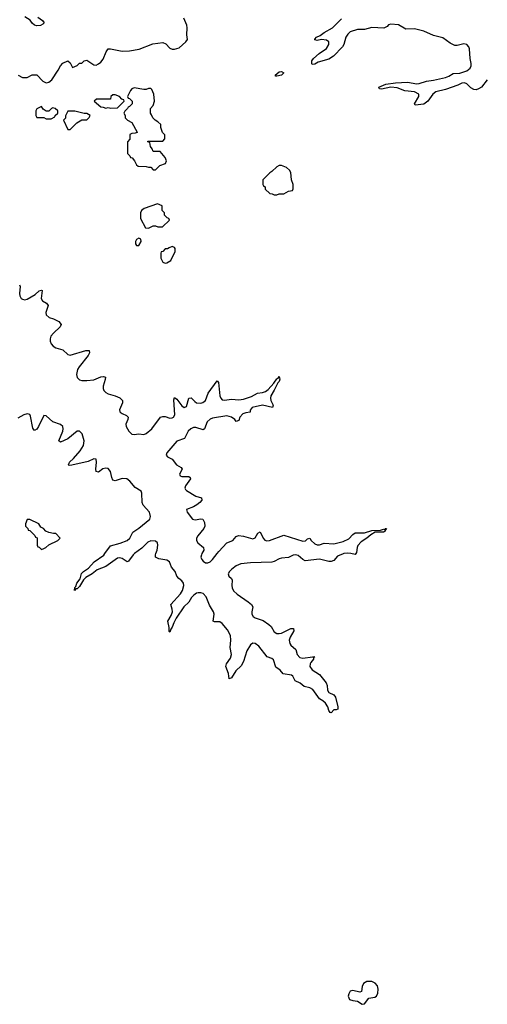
# Model space of a CAD drawing. Header units: inches. Extents: x 2473073 to 2657680, y 705365 to 849016.
# Tile 44 of 151: x 2561646 to 2565583, y 766203 to 774498. Entities that reach past the tile are written whole.
import ezdxf

# ---------------------------------------------------------------- set-up
doc = ezdxf.new("R2010")
doc.units = ezdxf.units.IN
doc.header["$MEASUREMENT"] = 0
doc.layers.add('C5766', color=7, linetype='Continuous')
doc.layers.add('C5767', color=7, linetype='Continuous')

msp = doc.modelspace()

# ---------------------------------------------------------------- linework, layer by layer
at = {"layer": 'C5766', "color": 5, "elevation": 60}
for points in [[(2562613.8, 770000), (2562601, 769990), (2562563.5, 769936.5), (2562550, 769930.8), (2562510, 769959.6), (2562490, 769965), (2562470, 769961.5), (2562370, 769891.8), (2562297.7, 769862.3), (2562256.9, 769830), (2562201.9, 769798.1), (2562182.4, 769777.6), (2562150, 769724), (2562130, 769703), (2562118, 769702), (2562107.9, 769687.9), (2562110, 769713), (2562118, 769722), (2562127.6, 769750), (2562154, 769786), (2562167.3, 769832.7), (2562182.2, 769850), (2562224, 769876), (2562272, 769930), (2562354, 769986), (2562363.8, 770000)], [(2564376.5, 770000), (2564370, 769999.1), (2564322.4, 769977.6), (2564290, 769942.9), (2564270, 769933.7), (2564250, 769934.1), (2564170, 769951.6), (2564050, 769940.2), (2564030, 769949.2), (2563990, 769983.1), (2563970, 769988.7), (2563950, 769987.7), (2563910, 769967.5), (2563850, 769962.7), (2563830, 769956.3), (2563790, 769933.7), (2563770, 769927.9), (2563590, 769920.9), (2563507.7, 769912.3), (2563470, 769896.1), (2563430.9, 769870), (2563411.6, 769850), (2563401.4, 769830), (2563406.7, 769810), (2563428.8, 769788.8), (2563435.6, 769775.6), (2563432, 769730), (2563435.4, 769710), (2563447.2, 769687.2), (2563477.4, 769657.4), (2563570, 769594.2), (2563596.5, 769570), (2563609.2, 769550), (2563599.8, 769510), (2563601.1, 769490), (2563613.2, 769470), (2563630, 769458.8), (2563696.6, 769436.6), (2563743.5, 769403.5), (2563764.6, 769384.6), (2563790, 769342), (2563810, 769327.8), (2563830, 769325.9), (2563850, 769330.8), (2563930, 769367.6), (2563950.8, 769370), (2563953.8, 769350), (2563923.7, 769296.3), (2563915.6, 769270), (2563921.2, 769241.1), (2563930, 769227.6), (2563971.3, 769191.3), (2563983, 769150), (2564005.2, 769125.2), (2564030, 769119.1), (2564111.1, 769131.1), (2564131, 769130), (2564119.6, 769120.4), (2564118.7, 769110), (2564097, 769083), (2564091, 769070), (2564090.2, 769050), (2564110, 769021.1), (2564170, 768982.4), (2564226.5, 768910), (2564234.7, 768890), (2564238.8, 768850), (2564248.9, 768830), (2564290, 768808.7), (2564304, 768790), (2564325.5, 768710), (2564324.7, 768690), (2564310, 768682.7), (2564290, 768683.7), (2564270, 768659), (2564261.2, 768661.2), (2564250, 768678), (2564241.7, 768710), (2564220.5, 768740.5), (2564199.6, 768759.6), (2564170, 768775.1), (2564115, 768855), (2564090, 768869), (2564039.9, 768879.9), (2564008.4, 768908.4), (2563966.8, 768926.8), (2563946.4, 768966.4), (2563935.8, 768975.8), (2563865.6, 768985.6), (2563839, 769019), (2563804.1, 769044.1), (2563783.7, 769103.7), (2563770, 769115.2), (2563730, 769131.5), (2563659.5, 769219.5), (2563630, 769241.5), (2563610, 769244.4), (2563588.7, 769231.3), (2563559, 769181), (2563530, 769089.6), (2563510, 769053.3), (2563467.2, 769012.8), (2563430, 768952.7), (2563410, 768944), (2563403.1, 768990), (2563382.9, 769050), (2563386.3, 769070), (2563420.8, 769119.2), (2563429, 769150), (2563417.4, 769210), (2563423.9, 769270), (2563420.1, 769310), (2563396.9, 769356.9), (2563350, 769411.6), (2563330, 769423.6), (2563285.1, 769425.1), (2563276, 769430), (2563284.5, 769490), (2563279, 769510), (2563245, 769565), (2563216.1, 769636.1), (2563190, 769663.1), (2563170, 769669.9), (2563150, 769670.4), (2563134.8, 769665.2), (2563111.6, 769650), (2563093.6, 769630), (2563069.6, 769590.4), (2563028, 769552), (2562963.7, 769456.3), (2562942.5, 769417.5), (2562930, 769379.5), (2562917.2, 769362.8), (2562910, 769337.2), (2562904.2, 769344.2), (2562903.3, 769376.7), (2562892.1, 769430), (2562921.9, 769478.1), (2562932.8, 769510), (2562931.1, 769531.1), (2562917.2, 769570), (2562998.8, 769661.2), (2563015.6, 769690), (2563028.9, 769730), (2563025.4, 769750), (2563012.1, 769770), (2562985.8, 769790), (2562969.5, 769809.5), (2562956, 769850), (2562925.2, 769885.2), (2562907.1, 769930), (2562884.9, 769944.9), (2562816.3, 769956.3), (2562790.7, 769970), (2562788.2, 769990), (2562791.7, 770000)], [(2563180.6, 770000), (2563175.5, 769990), (2563172.3, 769970), (2563178.4, 769950), (2563190, 769934.7), (2563210, 769922.6), (2563230, 769922), (2563250, 769931.6), (2563270, 769950.2), (2563308.1, 770000)], [(2564475.5, 770000), (2564470, 769992.8), (2564433.1, 770000)]]:
    msp.add_lwpolyline(points, dxfattribs=at)
at = {"layer": 'C5766', "color": 5, "elevation": 80}
msp.add_lwpolyline([(2564610, 766396.2), (2564570, 766395.6), (2564540.7, 766379.3), (2564528.3, 766351.7), (2564524.7, 766310), (2564510, 766304.5), (2564450, 766319.6), (2564430, 766312.3), (2564417.1, 766290), (2564413, 766270), (2564424.1, 766244.1), (2564450, 766235.5), (2564490, 766230.4), (2564530, 766202.8), (2564550, 766206.8), (2564585.2, 766254.8), (2564636.5, 766263.5), (2564650, 766271.3), (2564662, 766298), (2564665.1, 766330), (2564658.6, 766358.6), (2564640.1, 766380.1)], close=True, dxfattribs=at)
at = {"layer": 'C5767', "color": 5}
for points, elevation in [([(2561632, 774030), (2561670, 774011.3), (2561710, 774011.3), (2561750, 774034), (2561790, 774032), (2561839.6, 773979.6), (2561870, 773964.7), (2561890, 773972), (2561915.3, 773990), (2561968.9, 774071.1), (2561988.7, 774110), (2562010, 774132), (2562051.6, 774151.6), (2562070, 774134), (2562090, 774094), (2562130, 774112), (2562149.1, 774130.9), (2562170, 774132), (2562189.1, 774150.9), (2562210, 774156), (2562270, 774118.8), (2562290, 774116), (2562310, 774124.7), (2562330, 774141), (2562350, 774166), (2562373.6, 774226.4), (2562390, 774252), (2562410, 774252), (2562510, 774232.7), (2562570, 774234), (2562651, 774249), (2562766.8, 774293.2), (2562850, 774304.7), (2562875.3, 774295.3), (2562910, 774258), (2562930.8, 774250.8), (2562950.7, 774250.7), (2562990, 774260.7), (2563045.2, 774310), (2563059, 774330), (2563053.2, 774370), (2563057.2, 774430), (2563052.5, 774452.5), (2563028.7, 774510)], 80), ([(2561798, 774518), (2561838.8, 774490), (2561851.3, 774470), (2561841, 774459), (2561822, 774450), (2561790, 774445.1), (2561770, 774452), (2561749.7, 774469.7), (2561734, 774494), (2561690, 774520.9)], 80), ([(2565583.6, 773990), (2565534, 773930), (2565510, 773914), (2565490, 773907.1), (2565470, 773909.7), (2565444.2, 773924.2), (2565410, 773958), (2565390, 773966.3), (2565370, 773962.6), (2565334.4, 773945.6), (2565230.9, 773909.1), (2565149.5, 773890.5), (2565123.6, 773870), (2565083.1, 773810), (2565050, 773787.3), (2564976.4, 773776.4), (2564969.5, 773790), (2565007.8, 773850), (2565005.6, 773870), (2564970.8, 773890.8), (2564890, 773898.2), (2564824.7, 773924.7), (2564770, 773928.4), (2564693.6, 773913.6), (2564676.4, 773916.4), (2564668.7, 773930), (2564730, 773955.8), (2564810, 773966.4), (2564910, 773970.3), (2564990, 773958.5), (2565010, 773959.6), (2565070, 773980.8), (2565130, 773987.1), (2565230, 774010.2), (2565258.4, 774021.6), (2565295.2, 774044.8), (2565352.1, 774047.9), (2565410, 774066.2), (2565439.2, 774090), (2565448.5, 774110), (2565448.4, 774130), (2565437.8, 774170), (2565433.1, 774253.1), (2565428.6, 774268.6), (2565410, 774289.6), (2565385.2, 774294.8), (2565330, 774279), (2565310, 774279.3), (2565270, 774300.5), (2565210, 774345.6), (2565130, 774365.6), (2565050, 774401.6), (2564970, 774420.7), (2564897.5, 774417.5), (2564835.3, 774455.3), (2564770, 774461.2), (2564750, 774455.3), (2564739.1, 774440.9), (2564712.8, 774427.2), (2564610, 774430.9), (2564550, 774414.7), (2564490, 774414), (2564430, 774395.3), (2564410, 774376.9), (2564392.8, 774350), (2564374.7, 774290), (2564363.2, 774270), (2564288, 774190), (2564250, 774164.2), (2564160.1, 774139.9), (2564130, 774124.4), (2564110, 774120.9), (2564104.7, 774124.7), (2564106, 774150), (2564118.7, 774170), (2564166.6, 774213.4), (2564230, 774255.6), (2564249.8, 774290), (2564248.4, 774310), (2564230, 774325.3), (2564188.2, 774331.8), (2564150, 774323.5), (2564130, 774327.8), (2564130, 774334.8), (2564145.2, 774350), (2564176.8, 774363.2), (2564209.2, 774390.8), (2564278.7, 774430), (2564355, 774505)], 60), ([(2561642.9, 772262.9), (2561648.9, 772248.9), (2561644.2, 772190), (2561646.7, 772170), (2561658, 772150), (2561670, 772142.2), (2561690, 772138.4), (2561710, 772142.9), (2561776.9, 772183.1), (2561810, 772212.1), (2561830, 772219.5), (2561835.6, 772215.6), (2561826, 772150), (2561836.9, 772130), (2561870.4, 772110), (2561885.3, 772090), (2561867.2, 772030), (2561868.2, 772010), (2561894, 771990), (2561930, 771977.6), (2561974.5, 771954.5), (2561994, 771930), (2561987.6, 771910), (2561930, 771858), (2561909.5, 771830.5), (2561903, 771810), (2561902.7, 771790), (2561910, 771767.2), (2561927.1, 771747.1), (2561950, 771733.4), (2562010, 771717.4), (2562050, 771675.8), (2562070, 771670.3), (2562202.7, 771710), (2562230.5, 771710), (2562232.6, 771690), (2562222.2, 771670), (2562146, 771574), (2562132.8, 771550), (2562125, 771510), (2562130, 771483.8), (2562150, 771463.9), (2562170, 771458.5), (2562210, 771457), (2562270, 771463.7), (2562330, 771487.9), (2562351.5, 771491.5), (2562367.1, 771487.1), (2562365.8, 771465.8), (2562348.9, 771410), (2562348.9, 771390), (2562354.7, 771374.7), (2562370, 771357.2), (2562390, 771345.8), (2562450.1, 771330.1), (2562490, 771311.3), (2562510.2, 771290.2), (2562511.3, 771270), (2562486.5, 771210), (2562490, 771196), (2562492.4, 771190), (2562510, 771179), (2562544.1, 771164.1), (2562558, 771150), (2562555.8, 771130), (2562540.7, 771090), (2562542.5, 771070), (2562563.7, 771030), (2562590, 771006.4), (2562610, 771003.2), (2562650, 771009.2), (2562690, 771004), (2562710, 771011), (2562759, 771050), (2562832, 771148), (2562850, 771155), (2562870, 771154.4), (2562910, 771141), (2562930, 771142.7), (2562939.8, 771150), (2562953.6, 771170), (2562945.2, 771294.8), (2562950, 771314.9), (2562970, 771299.6), (2563010, 771243.9), (2563030, 771229.3), (2563050, 771239.5), (2563071.2, 771308.8), (2563090, 771312), (2563119.9, 771279.9), (2563135.8, 771270), (2563170, 771267), (2563187.2, 771272.8), (2563210.5, 771290), (2563232.9, 771350), (2563310, 771454.4), (2563321.1, 771441.1), (2563332.5, 771330), (2563338.4, 771310), (2563350, 771296.6), (2563370, 771291.4), (2563430, 771300.5), (2563490, 771295.8), (2563530, 771300.4), (2563598, 771322), (2563647.3, 771352.7), (2563690, 771355.9), (2563714.7, 771365.3), (2563737.9, 771382.1), (2563785.3, 771434.7), (2563810, 771473), (2563822.7, 771477.3), (2563830.7, 771490.7), (2563835.5, 771470), (2563830.3, 771450), (2563820.3, 771439.8), (2563790, 771376.2), (2563760.2, 771330), (2563757.1, 771310), (2563761.1, 771290), (2563781.3, 771250), (2563776, 771230), (2563690, 771251.3), (2563603, 771230), (2563587.9, 771207.9), (2563587.9, 771192.1), (2563550, 771186.2), (2563523.9, 771176.1), (2563500.4, 771150), (2563490, 771120.7), (2563470, 771113.5), (2563456.1, 771130), (2563429.6, 771149.6), (2563390, 771160.1), (2563270, 771141.4), (2563250, 771133.7), (2563224.2, 771110), (2563201.3, 771050), (2563190, 771043.5), (2563130, 771063.1), (2563110, 771061.6), (2563088, 771051.9), (2563063.4, 771030), (2563033.7, 770970), (2562970, 770945.7), (2562884.7, 770850), (2562879.6, 770830), (2562890, 770814.4), (2562930, 770794.9), (2562966.5, 770746.5), (2563006, 770726), (2563014, 770710), (2562990.5, 770670), (2562996.3, 770656.3), (2563010.4, 770650.4), (2563070.2, 770650.2), (2563081.1, 770641.1), (2563084.9, 770630), (2563042, 770570), (2563036, 770550), (2563041.1, 770541.1), (2563050.4, 770530), (2563130, 770483.1), (2563176, 770470), (2563179.3, 770450), (2563163.7, 770430), (2563138.7, 770410), (2563110, 770392.9), (2563050.7, 770370), (2563054.9, 770350), (2563101.6, 770290), (2563124.8, 770284.8), (2563170, 770293.1), (2563188.9, 770288.9), (2563202.2, 770262.2), (2563206, 770230), (2563197.5, 770210), (2563145, 770150), (2563134.9, 770130), (2563135.6, 770110), (2563144.9, 770090), (2563193.8, 770050), (2563195.6, 770030), (2563180.6, 770000)], 60), ([(2562363.8, 770000), (2562410, 770066), (2562492.3, 770087.7), (2562549.5, 770110.5), (2562572.2, 770130), (2562599.5, 770180.5), (2562650, 770215.4), (2562741.7, 770290), (2562747.8, 770312.2), (2562737.9, 770350), (2562686.7, 770406.7), (2562676, 770430), (2562675, 770510), (2562670, 770524.7), (2562617.3, 770557.3), (2562574.1, 770610), (2562549.1, 770629.1), (2562510, 770632.7), (2562450, 770613.9), (2562430, 770619.8), (2562421.3, 770641.3), (2562411.6, 770691.6), (2562390, 770717.7), (2562370, 770720.1), (2562346.5, 770713.5), (2562310, 770685.3), (2562291, 770691), (2562287, 770710), (2562293.6, 770770), (2562290, 770795.4), (2562270, 770797.3), (2562223.7, 770776.3), (2562085.8, 770745.8), (2562063.3, 770743.3), (2562052.7, 770750), (2562062.3, 770757.7), (2562065.6, 770770), (2562099.9, 770800.1), (2562154.9, 770865.1), (2562182.7, 770910), (2562189.3, 770950), (2562173.3, 771010), (2562150, 771030.4), (2562130, 771029.9), (2562050, 770967.9), (2561990, 770937.4), (2561976.3, 770950), (2562009.9, 771030), (2562012.9, 771050), (2562008, 771070), (2561988.2, 771088.2), (2561925.7, 771110), (2561870, 771160.5), (2561850, 771163.7), (2561805, 771070), (2561790, 771048.7), (2561770, 771038), (2561757.6, 771057.6), (2561736.7, 771156.7), (2561730, 771170.8), (2561710, 771176.8), (2561682, 771170), (2561630, 771140.4)], 60), ([(2563308.1, 770000), (2563321.9, 770018.1), (2563390, 770089.3), (2563440.5, 770110), (2563470, 770144.9), (2563487, 770153), (2563530, 770146.7), (2563610, 770125.1), (2563630, 770132.9), (2563650, 770172), (2563670, 770183), (2563695.3, 770130), (2563710, 770114.2), (2563727.4, 770107.4), (2563750, 770110.1), (2563870, 770154.5), (2564030, 770105.1), (2564051.7, 770108.4), (2564070, 770123.6), (2564090, 770128.5), (2564100.2, 770110), (2564130, 770080.9), (2564150, 770072.9), (2564170, 770073.1), (2564210, 770088.1), (2564290, 770080.7), (2564370, 770100.7), (2564416.8, 770123.2), (2564450, 770161.7), (2564470, 770173.4), (2564550, 770175.5), (2564610, 770194.5), (2564683.6, 770196.4), (2564710, 770204.7), (2564718, 770202), (2564726, 770210), (2564734, 770210), (2564722, 770198), (2564724.7, 770190), (2564710, 770179), (2564639.8, 770180.2), (2564601.8, 770158.1), (2564570.2, 770130), (2564522, 770098), (2564493.2, 770066.8), (2564486.5, 770050), (2564483.2, 770010), (2564475.5, 770000)], 60), ([(2562791.7, 770000), (2562802.2, 770030), (2562809.9, 770070), (2562805.7, 770090), (2562790, 770105.7), (2562750, 770106.3), (2562724.9, 770095.1), (2562673.5, 770046.5), (2562613.8, 770000)], 60), ([(2564433.1, 770000), (2564410, 770004.5), (2564376.5, 770000)], 60)]:
    msp.add_lwpolyline(points, dxfattribs=dict(at, elevation=elevation))
for points, elevation in [([(2563810, 774020.9), (2563801.5, 774021.5), (2563797.2, 774030), (2563830, 774057.6), (2563850, 774061.6), (2563870.8, 774050), (2563850, 774029.8)], 60), ([(2562610, 773924), (2562590, 773915.3), (2562578, 773902), (2562554, 773850), (2562558, 773838), (2562570, 773834), (2562594, 773810), (2562594, 773790), (2562570, 773766), (2562558, 773762), (2562554, 773750), (2562530, 773726), (2562522, 773710), (2562534, 773690), (2562534, 773670), (2562554, 773650), (2562591.1, 773631.1), (2562634, 773550), (2562634, 773546), (2562619.6, 773540.4), (2562590, 773538), (2562574, 773530), (2562574, 773490), (2562554, 773470), (2562554, 773370), (2562574, 773350), (2562578, 773338), (2562592.7, 773332.7), (2562614, 773310), (2562630, 773274), (2562643.6, 773263.6), (2562710, 773262), (2562730, 773254), (2562750, 773254), (2562770, 773234), (2562790, 773234), (2562826, 773270), (2562874.6, 773285.4), (2562882, 773310), (2562870, 773338), (2562830, 773386), (2562770, 773386), (2562762, 773410), (2562748, 773430), (2562742, 773462), (2562726, 773470), (2562726, 773474), (2562850, 773474), (2562867.3, 773492.7), (2562867.3, 773527.3), (2562848.4, 773548.4), (2562835.3, 773590), (2562833.6, 773613.6), (2562810, 773638), (2562786, 773650), (2562766, 773670), (2562756.4, 773696.4), (2562746, 773710), (2562748, 773750), (2562770, 773774), (2562782, 773810), (2562775.3, 773870), (2562758, 773910), (2562750, 773918), (2562730, 773918), (2562711.1, 773908.9), (2562690, 773908.7)], 80), ([(2562450, 773866), (2562430, 773866), (2562414, 773850), (2562411.6, 773828.4), (2562292.7, 773827.3), (2562274, 773810), (2562330, 773764.7), (2562350, 773762), (2562370, 773752), (2562390, 773758), (2562410, 773752), (2562470, 773754), (2562526, 773810), (2562522, 773822), (2562507.3, 773827.3), (2562486, 773850)], 80), ([(2561830, 773766), (2561790, 773746), (2561782, 773730), (2561782, 773690), (2561790, 773674), (2561850, 773674), (2561870, 773662), (2561910, 773662), (2561942, 773678), (2561946, 773690), (2561966, 773710), (2561966, 773730), (2561946, 773750), (2561925.4, 773754.6), (2561914, 773750), (2561891.6, 773728.4), (2561870, 773726), (2561843.1, 773743.1)], 80), ([(2562111.6, 773728.4), (2562050, 773726), (2562032.7, 773687.3), (2562031.6, 773668.4), (2562014, 773650), (2562050, 773574), (2562070, 773574), (2562126, 773630), (2562170, 773654), (2562210, 773654), (2562230, 773674), (2562238, 773690), (2562210, 773708), (2562190, 773708)], 80), ([(2563850, 773268.7), (2563830, 773268.7), (2563810, 773258), (2563770, 773218), (2563751.6, 773208.4), (2563694, 773150), (2563694, 773110), (2563698, 773098), (2563714, 773090), (2563714, 773070), (2563752.7, 773032.7), (2563771.6, 773031.6), (2563790, 773022), (2563810, 773022), (2563830, 773032), (2563870, 773032), (2563910, 773052), (2563942, 773058), (2563947.3, 773072.7), (2563948, 773110), (2563935.3, 773150), (2563928, 773210), (2563918, 773230), (2563893.6, 773253.6)], 80), ([(2562806, 772946), (2562693.2, 772906.8), (2562671, 772890), (2562662.8, 772870), (2562663.5, 772823.5), (2562704.7, 772744.7), (2562730, 772742), (2562770, 772762), (2562790, 772762), (2562810, 772752), (2562847.3, 772752.7), (2562906, 772810), (2562902, 772822), (2562887.3, 772827.3), (2562866, 772850), (2562866, 772870), (2562846, 772890), (2562846, 772930)], 80), ([(2562650, 772658), (2562630, 772646), (2562622, 772630), (2562622, 772610), (2562630, 772594), (2562650, 772594), (2562668, 772630), (2562666, 772650)], 80), ([(2562930, 772586), (2562903.6, 772576.4), (2562890, 772566), (2562870, 772566), (2562850, 772546), (2562838, 772542), (2562834, 772530), (2562834, 772490), (2562850, 772454), (2562870, 772446), (2562886, 772450), (2562918, 772470), (2562954.6, 772545.4), (2562955.3, 772570), (2562950, 772578)], 80), ([(2561730, 770286), (2561710, 770286), (2561694, 770250), (2561694, 770230), (2561714, 770210), (2561718, 770198), (2561730, 770194), (2561772.7, 770152.7), (2561778, 770138), (2561792.7, 770132.7), (2561794, 770070), (2561798, 770058), (2561810, 770054), (2561830, 770034), (2561850, 770042), (2561866, 770050), (2561890, 770074), (2561966, 770110), (2561986, 770130), (2561950, 770168), (2561930, 770168), (2561890, 770178), (2561866, 770190), (2561846, 770210), (2561823.1, 770223.1), (2561806, 770250)], 80)]:
    msp.add_lwpolyline(points, close=True, dxfattribs=dict(at, elevation=elevation))

doc.saveas('drawing.dxf')
